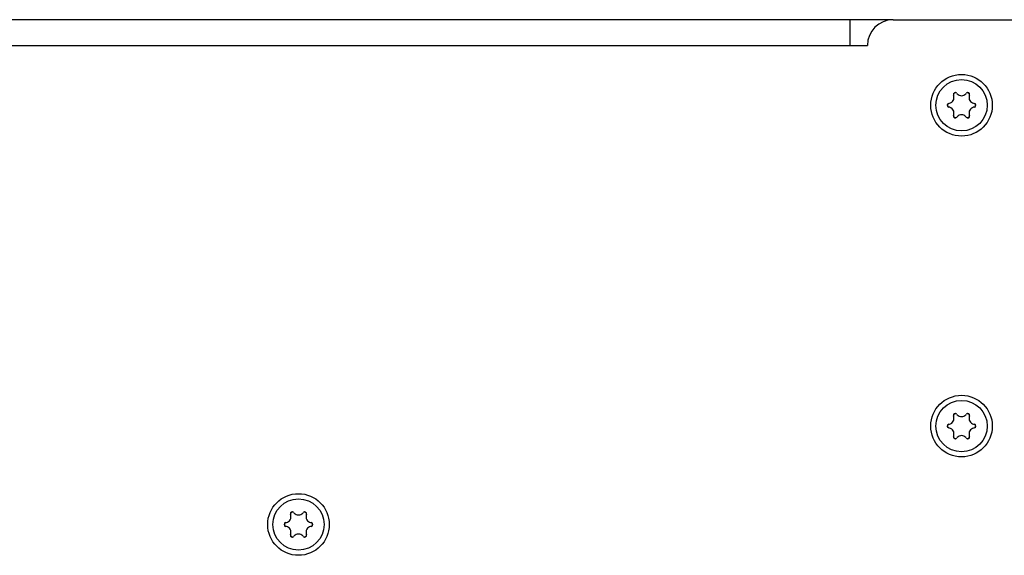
# Model space of a CAD drawing. Header units: millimetres. Extents: x 0 to 420, y 0 to 297.
# Tile 8 of 126: x 67 to 101, y 73 to 92. Entities that reach past the tile are written whole.
import ezdxf

# ---------------------------------------------------------------- set-up
doc = ezdxf.new("R2010")
doc.units = ezdxf.units.MM
doc.header["$LTSCALE"] = 23.1
doc.layers.get('0').update_dxf_attribs({"linetype": 'CONTINUOUS'})

msp = doc.modelspace()

# ---------------------------------------------------------------- linework, layer by layer
at = {"color": 7, "linetype": 'Continuous'}
for p, q in [((97.5716, 92.1082), (46.7216, 92.1082)), ((99.6988, 89.4376), (99.6901, 89.4649)), ((99.8035, 89.5304), (99.8228, 89.5091)), ((100.1205, 89.5091), (100.1397, 89.5304)), ((100.2532, 89.4649), (100.2444, 89.4376)), ((99.5219, 89.1737), (99.55, 89.1797)), ((100.3933, 89.1797), (100.4213, 89.1737)), ((99.55, 89.0366), (99.5219, 89.0427)), ((99.6901, 88.7515), (99.6988, 88.7788)), ((100.2444, 88.7788), (100.2532, 88.7515)), ((100.4213, 89.0427), (100.3933, 89.0366)), ((99.8228, 88.7072), (99.8035, 88.686)), ((100.1397, 88.686), (100.1205, 88.7072)), ((99.6988, 78.1876), (99.6901, 78.2149)), ((99.8035, 78.2804), (99.8228, 78.2591)), ((100.1205, 78.2591), (100.1397, 78.2804)), ((100.2532, 78.2149), (100.2444, 78.1876)), ((99.5219, 77.9237), (99.55, 77.9297)), ((99.55, 77.7866), (99.5219, 77.7927)), ((100.3933, 77.9297), (100.4213, 77.9237)), ((100.4213, 77.7927), (100.3933, 77.7866)), ((99.6901, 77.5015), (99.6988, 77.5288)), ((99.8228, 77.4572), (99.8035, 77.436)), ((100.1397, 77.436), (100.1205, 77.4572)), ((100.2444, 77.5288), (100.2532, 77.5015)), ((76.4488, 74.7376), (76.4401, 74.7649)), ((76.5535, 74.8304), (76.5728, 74.8091)), ((76.8705, 74.8091), (76.8897, 74.8304)), ((77.0032, 74.7649), (76.9944, 74.7376)), ((76.2719, 74.4737), (76.3, 74.4797)), ((76.3, 74.3366), (76.2719, 74.3427)), ((77.1433, 74.4797), (77.1713, 74.4737)), ((77.1713, 74.3427), (77.1433, 74.3366)), ((76.4401, 74.0515), (76.4488, 74.0788)), ((76.5728, 74.0072), (76.5535, 73.986)), ((76.8897, 73.986), (76.8705, 74.0072)), ((76.9944, 74.0788), (77.0032, 74.0515))]:
    msp.add_line(p, q, dxfattribs=at)
at = {"color": 3, "linetype": 'Continuous'}
for p, q in [((96.0716, 91.2082), (96.0716, 92.1082)), ((97.5716, 92.1082), (105.4466, 92.1082)), ((47.7716, 91.2082), (96.6716, 91.2082))]:
    msp.add_line(p, q, dxfattribs=at)
for centre in [(99.9716, 89.1082), (99.9716, 77.8582), (76.7216, 74.4082)]:
    msp.add_circle(centre, 1.08, dxfattribs=at)
at = {"color": 7, "linetype": 'Continuous'}
for centre in [(99.9716, 89.1082), (99.9716, 77.8582), (76.7216, 74.4082)]:
    msp.add_circle(centre, 0.9, dxfattribs=at)
at = {"color": 3, "linetype": 'Continuous'}
msp.add_arc((97.5716, 91.2082), 0.9, 90, 180, dxfattribs=at)
at = {"color": 7, "linetype": 'Continuous'}
for centre, radius, start, end in [((99.5074, 89.3762), 0.201, 282.22058, 17.77942), ((99.7539, 89.4853), 0.067, 42.22058, 197.77942), ((99.9716, 89.1082), 0.4864, 114.57184, 125.42816), ((99.9716, 89.6442), 0.201, 222.22058, 317.77942), ((100.1894, 89.4853), 0.067, 342.22058, 137.77942), ((99.9716, 89.1082), 0.4864, 54.57184, 65.42816), ((100.4358, 89.3762), 0.201, 162.22058, 257.77942), ((99.5361, 89.1082), 0.067, 102.22058, 257.77942), ((99.9716, 89.1082), 0.4864, 174.57184, 185.42816), ((100.4071, 89.1082), 0.067, 282.22058, 77.77942), ((99.9716, 89.1082), 0.4864, 354.57184, 5.42816), ((99.5074, 88.8402), 0.201, 342.22058, 77.77942), ((99.7539, 88.731), 0.067, 162.22058, 317.77942), ((99.9716, 88.5722), 0.201, 42.22058, 137.77942), ((100.1894, 88.731), 0.067, 222.22058, 17.77942), ((100.4358, 88.8402), 0.201, 102.22058, 197.77942), ((99.9716, 89.1082), 0.4864, 234.57184, 245.42816), ((99.9716, 89.1082), 0.4864, 294.57184, 305.42816), ((99.5074, 78.1262), 0.201, 282.22058, 17.77942), ((99.7539, 78.2353), 0.067, 42.22058, 197.77942), ((99.9716, 77.8582), 0.4864, 114.57184, 125.42816), ((99.9716, 78.3942), 0.201, 222.22058, 317.77942), ((100.1894, 78.2353), 0.067, 342.22058, 137.77942), ((99.9716, 77.8582), 0.4864, 54.57184, 65.42816), ((100.4358, 78.1262), 0.201, 162.22058, 257.77942), ((99.5361, 77.8582), 0.067, 102.22058, 257.77942), ((99.9716, 77.8582), 0.4864, 174.57184, 185.42816), ((99.5074, 77.5902), 0.201, 342.22058, 77.77942), ((100.4358, 77.5902), 0.201, 102.22058, 197.77942), ((100.4071, 77.8582), 0.067, 282.22058, 77.77942), ((99.9716, 77.8582), 0.4864, 354.57184, 5.42816), ((99.7539, 77.481), 0.067, 162.22058, 317.77942), ((99.9716, 77.8582), 0.4864, 234.57184, 245.42816), ((99.9716, 77.3222), 0.201, 42.22058, 137.77942), ((100.1894, 77.481), 0.067, 222.22058, 17.77942), ((99.9716, 77.8582), 0.4864, 294.57184, 305.42816), ((76.2574, 74.6762), 0.201, 282.22058, 17.77942), ((76.5039, 74.7853), 0.067, 42.22058, 197.77942), ((76.7216, 74.4082), 0.4864, 114.57184, 125.42816), ((76.7216, 74.9442), 0.201, 222.22058, 317.77942), ((76.9394, 74.7853), 0.067, 342.22058, 137.77942), ((76.7216, 74.4082), 0.4864, 54.57184, 65.42816), ((77.1858, 74.6762), 0.201, 162.22058, 257.77942), ((76.2861, 74.4082), 0.067, 102.22058, 257.77942), ((76.7216, 74.4082), 0.4864, 174.57184, 185.42816), ((76.2574, 74.1402), 0.201, 342.22058, 77.77942), ((77.1858, 74.1402), 0.201, 102.22058, 197.77942), ((77.1571, 74.4082), 0.067, 282.22058, 77.77942), ((76.7216, 74.4082), 0.4864, 354.57184, 5.42816), ((76.5039, 74.031), 0.067, 162.22058, 317.77942), ((76.7216, 74.4082), 0.4864, 234.57184, 245.42816), ((76.7216, 73.8722), 0.201, 42.22058, 137.77942), ((76.9394, 74.031), 0.067, 222.22058, 17.77942), ((76.7216, 74.4082), 0.4864, 294.57184, 305.42816)]:
    msp.add_arc(centre, radius, start, end, dxfattribs=at)

doc.saveas('drawing.dxf')
